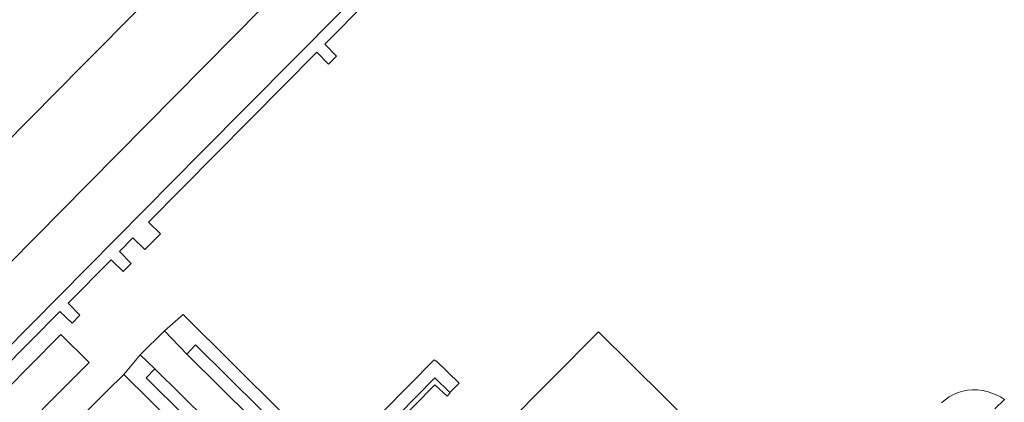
# Model space of a CAD drawing. Header units: metres. Extents: x 105376 to 107446, y 444190 to 447356.
# Tile 28 of 90: x 106527 to 106675, y 446419 to 446477. Entities that reach past the tile are written whole.
import ezdxf

# ---------------------------------------------------------------- set-up
doc = ezdxf.new("R2010")
doc.units = ezdxf.units.M
doc.header["$MEASUREMENT"] = 0
for name, color, linetype, lineweight in [('begroeid terreindeel kenmerkpunt', 3, 'Continuous', 0), ('onbegroeid terreindeel vlak', 5, 'Continuous', 0), ('waterdeel vlak', 4, 'Continuous', 0), ('wegdeel vlak', 2, 'Continuous', 0)]:
    doc.layers.add(name, color=color, linetype=linetype, lineweight=lineweight)

msp = doc.modelspace()

# ---------------------------------------------------------------- linework, layer by layer
at = {"layer": 'begroeid terreindeel kenmerkpunt', "flags": 128}
msp.add_lwpolyline([(106589.65, 446423.08), (106591.9, 446420.88), (106591.96, 446420.82), (106591.47, 446420.32), (106589.66, 446422.03), (106576.74, 446408.95), (106585.91, 446399.76), (106598.95, 446412.9), (106598.03, 446413.8), (106598.53, 446414.29), (106598.56, 446414.26), (106599.92, 446412.9), (106585.94, 446398.78), (106575.75, 446408.95)], close=True, dxfattribs=at)
msp.add_lwpolyline([(106589.65, 446423.08), (106591.9, 446420.88), (106591.96, 446420.82), (106591.47, 446420.32), (106589.66, 446422.03), (106576.74, 446408.95), (106585.91, 446399.76), (106598.95, 446412.9), (106598.03, 446413.8), (106598.53, 446414.29), (106598.56, 446414.26), (106599.92, 446412.9), (106585.94, 446398.78), (106575.75, 446408.95)], close=True, dxfattribs=at)
at = {"layer": 'onbegroeid terreindeel vlak', "flags": 128}
for points in [[(106602.7, 446412.89), (106599.94, 446415.64), (106614.21, 446429.97), (106639.24, 446405.2), (106618.27, 446384.08), (106613.46, 446379.42), (106609.25, 446375.7), (106607.87, 446377.07), (106587.35, 446397.36)], [(106528.15, 446408.69), (106540.5, 446421.16), (106542.99, 446423.59), (106561.78, 446405.05), (106553.26, 446396.45), (106546.96, 446390.09)]]:
    msp.add_lwpolyline(points, close=True, dxfattribs=at)
at = {"layer": 'waterdeel vlak', "flags": 128}
for points in [[(106505.05, 446437.85), (106536.9, 446470.02), (106562.98, 446496.35)], [(106505.05, 446437.85), (106536.9, 446470.02), (106562.98, 446496.35)], [(106572.34, 446487.33), (106537.71, 446452.22), (106505.8, 446419.98)], [(106572.34, 446487.33), (106537.71, 446452.22), (106505.8, 446419.98)]]:
    msp.add_lwpolyline(points, dxfattribs=at)
at = {"layer": 'wegdeel vlak', "flags": 128}
for points in [[(106512.02, 446413.88), (106554.6, 446456.88), (106617.49, 446520.28)], [(106512.02, 446413.88), (106554.6, 446456.88), (106617.49, 446520.28)], [(106579.49, 446479.54), (106573.13, 446473.14), (106574.91, 446471.36), (106573.7, 446470.14), (106571.92, 446471.92), (106546.69, 446446.46), (106548.47, 446444.69), (106546.21, 446442.41), (106546.13, 446442.32), (106544.35, 446444.11), (106542.32, 446442.03), (106544.09, 446440.26), (106542.87, 446439.03), (106541.09, 446440.81), (106534.62, 446434.3), (106536.41, 446432.5), (106535.22, 446431.29), (106533.4, 446433.05), (106515.49, 446414.98)], [(106579.49, 446479.54), (106573.13, 446473.14), (106574.91, 446471.36), (106573.7, 446470.14), (106571.92, 446471.92), (106546.69, 446446.46), (106548.47, 446444.69), (106546.21, 446442.41), (106546.13, 446442.32), (106544.35, 446444.11), (106542.32, 446442.03), (106544.09, 446440.26), (106542.87, 446439.03), (106541.09, 446440.81), (106534.62, 446434.3), (106536.41, 446432.5), (106535.22, 446431.29), (106533.4, 446433.05), (106515.49, 446414.98)], [(106573.25, 446408.73), (106553.74, 446428.02), (106552.42, 446426.66), (106549.07, 446430.13), (106551.89, 446432.58), (106574.31, 446410.35), (106589.54, 446425.8), (106589.77, 446425.57), (106589.84, 446425.64), (106593.28, 446422.29), (106591.9, 446420.88), (106589.65, 446423.08), (106575.75, 446408.95)], [(106573.25, 446408.73), (106553.74, 446428.02), (106552.42, 446426.66), (106549.07, 446430.13), (106551.89, 446432.58), (106574.31, 446410.35), (106589.54, 446425.8), (106589.77, 446425.57), (106589.84, 446425.64), (106593.28, 446422.29), (106591.9, 446420.88), (106589.65, 446423.08), (106575.75, 446408.95)], [(106561.78, 446405.05), (106542.99, 446423.59), (106545.43, 446426.53), (106547.64, 446424.42), (106546.32, 446423.09), (106558.15, 446411.37)], [(106561.78, 446405.05), (106542.99, 446423.59), (106545.43, 446426.53), (106547.64, 446424.42), (106546.32, 446423.09), (106558.15, 446411.37)], [(106665.62, 446419.33), (106666.18, 446419.81), (106666.79, 446420.24), (106667.44, 446420.59), (106668.12, 446420.88), (106668.83, 446421.09), (106669.56, 446421.23), (106670.3, 446421.3), (106671.04, 446421.29), (106671.78, 446421.2), (106672.5, 446421.03), (106673.2, 446420.79), (106673.85, 446420.54), (106674.47, 446420.23), (106675.07, 446419.86), (106673.66, 446418.45)], [(106665.62, 446419.33), (106666.18, 446419.81), (106666.79, 446420.24), (106667.44, 446420.59), (106668.12, 446420.88), (106668.83, 446421.09), (106669.56, 446421.23), (106670.3, 446421.3), (106671.04, 446421.29), (106671.78, 446421.2), (106672.5, 446421.03), (106673.2, 446420.79), (106673.85, 446420.54), (106674.47, 446420.23), (106675.07, 446419.86), (106673.66, 446418.45)]]:
    msp.add_lwpolyline(points, dxfattribs=at)
for points in [[(106517.68, 446405.17), (106515.66, 446403.16), (106503.85, 446391.18), (106489.3, 446376.51), (106488.23, 446375.43), (106484.01, 446379.63), (106490.09, 446385.76), (106492.54, 446388.23), (106516.2, 446412.12), (106517.27, 446413.2), (106533.14, 446429.19), (106533.53, 446429.58), (106537.78, 446425.38), (106537.05, 446424.65), (106524.59, 446412.16), (106520.99, 446408.54), (106518.16, 446405.65)], [(106517.68, 446405.17), (106515.66, 446403.16), (106503.85, 446391.18), (106489.3, 446376.51), (106488.23, 446375.43), (106484.01, 446379.63), (106490.09, 446385.76), (106492.54, 446388.23), (106516.2, 446412.12), (106517.27, 446413.2), (106533.14, 446429.19), (106533.53, 446429.58), (106537.78, 446425.38), (106537.05, 446424.65), (106524.59, 446412.16), (106520.99, 446408.54), (106518.16, 446405.65)], [(106599.72, 446372.84), (106599.16, 446373.35), (106583.57, 446388.79), (106582.4, 446390.03), (106578.46, 446393.89), (106568.64, 446403.65), (106560.78, 446411.45), (106559.51, 446412.76), (106547.64, 446424.42), (106545.43, 446426.53), (106549.07, 446430.13), (106552.42, 446426.66), (106571.92, 446407.35), (106581.71, 446397.62), (106597.33, 446382.2), (106598.59, 446380.93), (106602.59, 446376.92), (106603.17, 446376.36)], [(106599.72, 446372.84), (106599.16, 446373.35), (106583.57, 446388.79), (106582.4, 446390.03), (106578.46, 446393.89), (106568.64, 446403.65), (106560.78, 446411.45), (106559.51, 446412.76), (106547.64, 446424.42), (106545.43, 446426.53), (106549.07, 446430.13), (106552.42, 446426.66), (106571.92, 446407.35), (106581.71, 446397.62), (106597.33, 446382.2), (106598.59, 446380.93), (106602.59, 446376.92), (106603.17, 446376.36)]]:
    msp.add_lwpolyline(points, close=True, dxfattribs=at)

doc.saveas('drawing.dxf')
